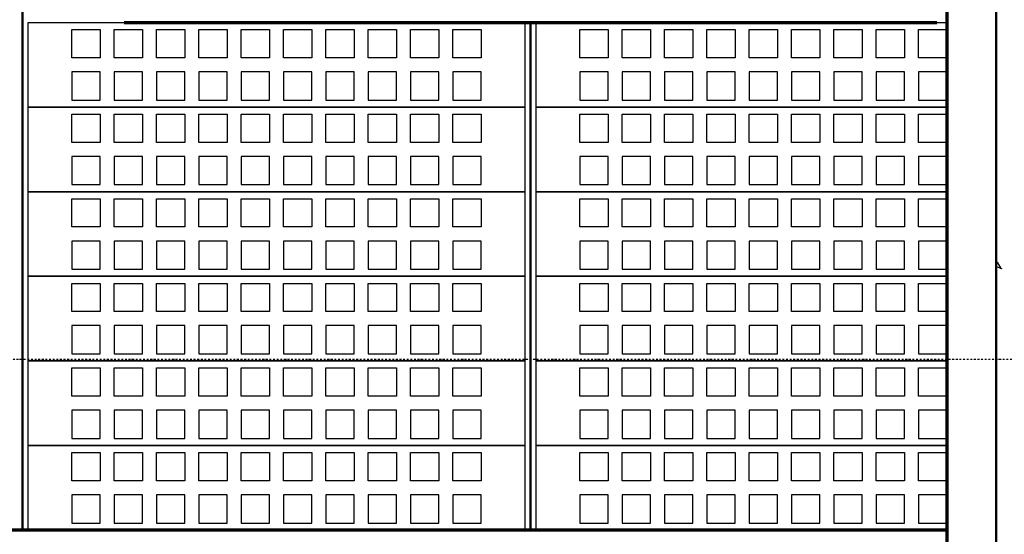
# Model space of a CAD drawing. Extents: x -11408 to 65836, y 12866 to 56869.
# Tile 35 of 68: x 23649 to 27138, y 19931 to 21756. Entities that reach past the tile are written whole.
import ezdxf

# ---------------------------------------------------------------- set-up
doc = ezdxf.new("R2010")
doc.units = 0
doc.linetypes.add('DASHDOT', pattern=[25.4, 12.7, -6.35, 0, -6.35])
doc.layers.add('stramien', color=1, linetype='DASHDOT')
doc.layers.add('vanarris', color=253, linetype='Continuous')

msp = doc.modelspace()

# ---------------------------------------------------------------- linework, layer by layer
at = {"layer": 'stramien', "color": 1, "ltscale": 0.5}
msp.add_lwpolyline([(63695.6, 20551.2), (-11408.5, 20551.2)], dxfattribs=at)
at = {"layer": 'vanarris', "lineweight": 50}
for p, q in [((27108.9, 38046.2), (27108.9, 16916.2)), ((23658.9, 23906.2), (23658.9, 19946.2)), ((25458.9, 21746.2), (25458.9, 19946.2))]:
    msp.add_line(p, q, dxfattribs=at)
at = {"layer": 'vanarris', "lineweight": 70}
for p, q in [((26933.9, 30346.2), (26933.9, 17046.2)), ((24018.9, 21746.2), (26898.9, 21746.2)), ((26933.9, 19946.2), (9983.9, 19946.2))]:
    msp.add_line(p, q, dxfattribs=at)
at = {"layer": 'vanarris', "lineweight": 25}
for p, q in [((23678.9, 21446.2), (23678.9, 21746.2)), ((23678.9, 21746.2), (25438.9, 21746.2)), ((25438.9, 21746.2), (25438.9, 21446.2)), ((25478.9, 21446.2), (25478.9, 21746.2)), ((25478.9, 21746.2), (26933.9, 21746.2)), ((23833.9, 21621.2), (23833.9, 21721.2)), ((23833.9, 21721.2), (23933.9, 21721.2)), ((23933.9, 21721.2), (23933.9, 21621.2)), ((23983.9, 21621.2), (23983.9, 21721.2)), ((23983.9, 21721.2), (24083.9, 21721.2)), ((24083.9, 21721.2), (24083.9, 21621.2)), ((24133.9, 21621.2), (24133.9, 21721.2)), ((24133.9, 21721.2), (24233.9, 21721.2)), ((24233.9, 21721.2), (24233.9, 21621.2)), ((24283.9, 21621.2), (24283.9, 21721.2)), ((24283.9, 21721.2), (24383.9, 21721.2)), ((24383.9, 21721.2), (24383.9, 21621.2)), ((24433.9, 21621.2), (24433.9, 21721.2)), ((24433.9, 21721.2), (24533.9, 21721.2)), ((24533.9, 21721.2), (24533.9, 21621.2)), ((24583.9, 21621.2), (24583.9, 21721.2)), ((24583.9, 21721.2), (24683.9, 21721.2)), ((24683.9, 21721.2), (24683.9, 21621.2)), ((24733.9, 21621.2), (24733.9, 21721.2)), ((24733.9, 21721.2), (24833.9, 21721.2)), ((24833.9, 21721.2), (24833.9, 21621.2)), ((24883.9, 21621.2), (24883.9, 21721.2)), ((24883.9, 21721.2), (24983.9, 21721.2)), ((24983.9, 21721.2), (24983.9, 21621.2)), ((25033.9, 21621.2), (25033.9, 21721.2)), ((25033.9, 21721.2), (25133.9, 21721.2)), ((25133.9, 21721.2), (25133.9, 21621.2)), ((25183.9, 21621.2), (25183.9, 21721.2)), ((25183.9, 21721.2), (25283.9, 21721.2)), ((25283.9, 21721.2), (25283.9, 21621.2)), ((25633.9, 21621.2), (25633.9, 21721.2)), ((25633.9, 21721.2), (25733.9, 21721.2)), ((25733.9, 21721.2), (25733.9, 21621.2)), ((25783.9, 21621.2), (25783.9, 21721.2)), ((25783.9, 21721.2), (25883.9, 21721.2)), ((25883.9, 21721.2), (25883.9, 21621.2)), ((25933.9, 21621.2), (25933.9, 21721.2)), ((25933.9, 21721.2), (26033.9, 21721.2)), ((26033.9, 21721.2), (26033.9, 21621.2)), ((26083.9, 21621.2), (26083.9, 21721.2)), ((26083.9, 21721.2), (26183.9, 21721.2)), ((26183.9, 21721.2), (26183.9, 21621.2)), ((26233.9, 21621.2), (26233.9, 21721.2)), ((26233.9, 21721.2), (26333.9, 21721.2)), ((26333.9, 21721.2), (26333.9, 21621.2)), ((26383.9, 21621.2), (26383.9, 21721.2)), ((26383.9, 21721.2), (26483.9, 21721.2)), ((26483.9, 21721.2), (26483.9, 21621.2)), ((26533.9, 21621.2), (26533.9, 21721.2)), ((26533.9, 21721.2), (26633.9, 21721.2)), ((26633.9, 21721.2), (26633.9, 21621.2)), ((26683.9, 21621.2), (26683.9, 21721.2)), ((26683.9, 21721.2), (26783.9, 21721.2)), ((26783.9, 21721.2), (26783.9, 21621.2)), ((26833.9, 21621.2), (26833.9, 21721.2)), ((26833.9, 21721.2), (26933.9, 21721.2)), ((26933.9, 21721.2), (26933.9, 21621.2)), ((23933.9, 21621.2), (23833.9, 21621.2)), ((24083.9, 21621.2), (23983.9, 21621.2)), ((24233.9, 21621.2), (24133.9, 21621.2)), ((24383.9, 21621.2), (24283.9, 21621.2)), ((24533.9, 21621.2), (24433.9, 21621.2)), ((24683.9, 21621.2), (24583.9, 21621.2)), ((24833.9, 21621.2), (24733.9, 21621.2)), ((24983.9, 21621.2), (24883.9, 21621.2)), ((25133.9, 21621.2), (25033.9, 21621.2)), ((25283.9, 21621.2), (25183.9, 21621.2)), ((25733.9, 21621.2), (25633.9, 21621.2)), ((25883.9, 21621.2), (25783.9, 21621.2)), ((26033.9, 21621.2), (25933.9, 21621.2)), ((26183.9, 21621.2), (26083.9, 21621.2)), ((26333.9, 21621.2), (26233.9, 21621.2)), ((26483.9, 21621.2), (26383.9, 21621.2)), ((26633.9, 21621.2), (26533.9, 21621.2)), ((26783.9, 21621.2), (26683.9, 21621.2)), ((26933.9, 21621.2), (26833.9, 21621.2)), ((23833.9, 21571.2), (23833.9, 21471.2)), ((23933.9, 21571.2), (23833.9, 21571.2)), ((23933.9, 21471.2), (23933.9, 21571.2)), ((23983.9, 21571.2), (23983.9, 21471.2)), ((24083.9, 21571.2), (23983.9, 21571.2)), ((24083.9, 21471.2), (24083.9, 21571.2)), ((24133.9, 21571.2), (24133.9, 21471.2)), ((24233.9, 21571.2), (24133.9, 21571.2)), ((24233.9, 21471.2), (24233.9, 21571.2)), ((24283.9, 21571.2), (24283.9, 21471.2)), ((24383.9, 21571.2), (24283.9, 21571.2)), ((24383.9, 21471.2), (24383.9, 21571.2)), ((24433.9, 21571.2), (24433.9, 21471.2)), ((24533.9, 21571.2), (24433.9, 21571.2)), ((24533.9, 21471.2), (24533.9, 21571.2)), ((24583.9, 21571.2), (24583.9, 21471.2)), ((24683.9, 21571.2), (24583.9, 21571.2)), ((24683.9, 21471.2), (24683.9, 21571.2)), ((24733.9, 21571.2), (24733.9, 21471.2)), ((24833.9, 21571.2), (24733.9, 21571.2)), ((24833.9, 21471.2), (24833.9, 21571.2)), ((24883.9, 21571.2), (24883.9, 21471.2)), ((24983.9, 21571.2), (24883.9, 21571.2)), ((24983.9, 21471.2), (24983.9, 21571.2)), ((25033.9, 21571.2), (25033.9, 21471.2)), ((25133.9, 21571.2), (25033.9, 21571.2)), ((25133.9, 21471.2), (25133.9, 21571.2)), ((25183.9, 21571.2), (25183.9, 21471.2)), ((25283.9, 21571.2), (25183.9, 21571.2)), ((25283.9, 21471.2), (25283.9, 21571.2)), ((25633.9, 21571.2), (25633.9, 21471.2)), ((25733.9, 21571.2), (25633.9, 21571.2)), ((25733.9, 21471.2), (25733.9, 21571.2)), ((25783.9, 21571.2), (25783.9, 21471.2)), ((25883.9, 21571.2), (25783.9, 21571.2)), ((25883.9, 21471.2), (25883.9, 21571.2)), ((25933.9, 21571.2), (25933.9, 21471.2)), ((26033.9, 21571.2), (25933.9, 21571.2)), ((26033.9, 21471.2), (26033.9, 21571.2)), ((26083.9, 21571.2), (26083.9, 21471.2)), ((26183.9, 21571.2), (26083.9, 21571.2)), ((26183.9, 21471.2), (26183.9, 21571.2)), ((26233.9, 21571.2), (26233.9, 21471.2)), ((26333.9, 21571.2), (26233.9, 21571.2)), ((26333.9, 21471.2), (26333.9, 21571.2)), ((26383.9, 21571.2), (26383.9, 21471.2)), ((26483.9, 21571.2), (26383.9, 21571.2)), ((26483.9, 21471.2), (26483.9, 21571.2)), ((26533.9, 21571.2), (26533.9, 21471.2)), ((26633.9, 21571.2), (26533.9, 21571.2)), ((26633.9, 21471.2), (26633.9, 21571.2)), ((26683.9, 21571.2), (26683.9, 21471.2)), ((26783.9, 21571.2), (26683.9, 21571.2)), ((26783.9, 21471.2), (26783.9, 21571.2)), ((26833.9, 21571.2), (26833.9, 21471.2)), ((26933.9, 21571.2), (26833.9, 21571.2)), ((26933.9, 21471.2), (26933.9, 21571.2)), ((23833.9, 21471.2), (23933.9, 21471.2)), ((23983.9, 21471.2), (24083.9, 21471.2)), ((24133.9, 21471.2), (24233.9, 21471.2)), ((24283.9, 21471.2), (24383.9, 21471.2)), ((24433.9, 21471.2), (24533.9, 21471.2)), ((24583.9, 21471.2), (24683.9, 21471.2)), ((24733.9, 21471.2), (24833.9, 21471.2)), ((24883.9, 21471.2), (24983.9, 21471.2)), ((25033.9, 21471.2), (25133.9, 21471.2)), ((25183.9, 21471.2), (25283.9, 21471.2)), ((25633.9, 21471.2), (25733.9, 21471.2)), ((25783.9, 21471.2), (25883.9, 21471.2)), ((25933.9, 21471.2), (26033.9, 21471.2)), ((26083.9, 21471.2), (26183.9, 21471.2)), ((26233.9, 21471.2), (26333.9, 21471.2)), ((26383.9, 21471.2), (26483.9, 21471.2)), ((26533.9, 21471.2), (26633.9, 21471.2)), ((26683.9, 21471.2), (26783.9, 21471.2)), ((26833.9, 21471.2), (26933.9, 21471.2)), ((23678.9, 21146.2), (23678.9, 21446.2)), ((23678.9, 21446.2), (25438.9, 21446.2)), ((25438.9, 21446.2), (23678.9, 21446.2)), ((23833.9, 21321.2), (23833.9, 21421.2)), ((23833.9, 21421.2), (23933.9, 21421.2)), ((23933.9, 21421.2), (23933.9, 21321.2)), ((23983.9, 21321.2), (23983.9, 21421.2)), ((23983.9, 21421.2), (24083.9, 21421.2)), ((24083.9, 21421.2), (24083.9, 21321.2)), ((24133.9, 21321.2), (24133.9, 21421.2)), ((24133.9, 21421.2), (24233.9, 21421.2)), ((24233.9, 21421.2), (24233.9, 21321.2)), ((24283.9, 21321.2), (24283.9, 21421.2)), ((24283.9, 21421.2), (24383.9, 21421.2)), ((24383.9, 21421.2), (24383.9, 21321.2)), ((24433.9, 21321.2), (24433.9, 21421.2)), ((24433.9, 21421.2), (24533.9, 21421.2)), ((24533.9, 21421.2), (24533.9, 21321.2)), ((24583.9, 21321.2), (24583.9, 21421.2)), ((24583.9, 21421.2), (24683.9, 21421.2)), ((24683.9, 21421.2), (24683.9, 21321.2)), ((24733.9, 21321.2), (24733.9, 21421.2)), ((24733.9, 21421.2), (24833.9, 21421.2)), ((24833.9, 21421.2), (24833.9, 21321.2)), ((24883.9, 21321.2), (24883.9, 21421.2)), ((24883.9, 21421.2), (24983.9, 21421.2)), ((24983.9, 21421.2), (24983.9, 21321.2)), ((25033.9, 21321.2), (25033.9, 21421.2)), ((25033.9, 21421.2), (25133.9, 21421.2)), ((25133.9, 21421.2), (25133.9, 21321.2)), ((25183.9, 21321.2), (25183.9, 21421.2)), ((25183.9, 21421.2), (25283.9, 21421.2)), ((25283.9, 21421.2), (25283.9, 21321.2)), ((25438.9, 21446.2), (25438.9, 21146.2)), ((25478.9, 21146.2), (25478.9, 21446.2)), ((25478.9, 21446.2), (26933.9, 21446.2)), ((26933.9, 21446.2), (25478.9, 21446.2)), ((25633.9, 21321.2), (25633.9, 21421.2)), ((25633.9, 21421.2), (25733.9, 21421.2)), ((25733.9, 21421.2), (25733.9, 21321.2)), ((25783.9, 21321.2), (25783.9, 21421.2)), ((25783.9, 21421.2), (25883.9, 21421.2)), ((25883.9, 21421.2), (25883.9, 21321.2)), ((25933.9, 21321.2), (25933.9, 21421.2)), ((25933.9, 21421.2), (26033.9, 21421.2)), ((26033.9, 21421.2), (26033.9, 21321.2)), ((26083.9, 21321.2), (26083.9, 21421.2)), ((26083.9, 21421.2), (26183.9, 21421.2)), ((26183.9, 21421.2), (26183.9, 21321.2)), ((26233.9, 21321.2), (26233.9, 21421.2)), ((26233.9, 21421.2), (26333.9, 21421.2)), ((26333.9, 21421.2), (26333.9, 21321.2)), ((26383.9, 21321.2), (26383.9, 21421.2)), ((26383.9, 21421.2), (26483.9, 21421.2)), ((26483.9, 21421.2), (26483.9, 21321.2)), ((26533.9, 21321.2), (26533.9, 21421.2)), ((26533.9, 21421.2), (26633.9, 21421.2)), ((26633.9, 21421.2), (26633.9, 21321.2)), ((26683.9, 21321.2), (26683.9, 21421.2)), ((26683.9, 21421.2), (26783.9, 21421.2)), ((26783.9, 21421.2), (26783.9, 21321.2)), ((26833.9, 21321.2), (26833.9, 21421.2)), ((26833.9, 21421.2), (26933.9, 21421.2)), ((26933.9, 21421.2), (26933.9, 21321.2)), ((23933.9, 21321.2), (23833.9, 21321.2)), ((24083.9, 21321.2), (23983.9, 21321.2)), ((24233.9, 21321.2), (24133.9, 21321.2)), ((24383.9, 21321.2), (24283.9, 21321.2)), ((24533.9, 21321.2), (24433.9, 21321.2)), ((24683.9, 21321.2), (24583.9, 21321.2)), ((24833.9, 21321.2), (24733.9, 21321.2)), ((24983.9, 21321.2), (24883.9, 21321.2)), ((25133.9, 21321.2), (25033.9, 21321.2)), ((25283.9, 21321.2), (25183.9, 21321.2)), ((25733.9, 21321.2), (25633.9, 21321.2)), ((25883.9, 21321.2), (25783.9, 21321.2)), ((26033.9, 21321.2), (25933.9, 21321.2)), ((26183.9, 21321.2), (26083.9, 21321.2)), ((26333.9, 21321.2), (26233.9, 21321.2)), ((26483.9, 21321.2), (26383.9, 21321.2)), ((26633.9, 21321.2), (26533.9, 21321.2)), ((26783.9, 21321.2), (26683.9, 21321.2)), ((26933.9, 21321.2), (26833.9, 21321.2)), ((23833.9, 21271.2), (23833.9, 21171.2)), ((23933.9, 21271.2), (23833.9, 21271.2)), ((23933.9, 21171.2), (23933.9, 21271.2)), ((23983.9, 21271.2), (23983.9, 21171.2)), ((24083.9, 21271.2), (23983.9, 21271.2)), ((24083.9, 21171.2), (24083.9, 21271.2)), ((24133.9, 21271.2), (24133.9, 21171.2)), ((24233.9, 21271.2), (24133.9, 21271.2)), ((24233.9, 21171.2), (24233.9, 21271.2)), ((24283.9, 21271.2), (24283.9, 21171.2)), ((24383.9, 21271.2), (24283.9, 21271.2)), ((24383.9, 21171.2), (24383.9, 21271.2)), ((24433.9, 21271.2), (24433.9, 21171.2)), ((24533.9, 21271.2), (24433.9, 21271.2)), ((24533.9, 21171.2), (24533.9, 21271.2)), ((24583.9, 21271.2), (24583.9, 21171.2)), ((24683.9, 21271.2), (24583.9, 21271.2)), ((24683.9, 21171.2), (24683.9, 21271.2)), ((24733.9, 21271.2), (24733.9, 21171.2)), ((24833.9, 21271.2), (24733.9, 21271.2)), ((24833.9, 21171.2), (24833.9, 21271.2)), ((24883.9, 21271.2), (24883.9, 21171.2)), ((24983.9, 21271.2), (24883.9, 21271.2)), ((24983.9, 21171.2), (24983.9, 21271.2)), ((25033.9, 21271.2), (25033.9, 21171.2)), ((25133.9, 21271.2), (25033.9, 21271.2)), ((25133.9, 21171.2), (25133.9, 21271.2)), ((25183.9, 21271.2), (25183.9, 21171.2)), ((25283.9, 21271.2), (25183.9, 21271.2)), ((25283.9, 21171.2), (25283.9, 21271.2)), ((25633.9, 21271.2), (25633.9, 21171.2)), ((25733.9, 21271.2), (25633.9, 21271.2)), ((25733.9, 21171.2), (25733.9, 21271.2)), ((25783.9, 21271.2), (25783.9, 21171.2)), ((25883.9, 21271.2), (25783.9, 21271.2)), ((25883.9, 21171.2), (25883.9, 21271.2)), ((25933.9, 21271.2), (25933.9, 21171.2)), ((26033.9, 21271.2), (25933.9, 21271.2)), ((26033.9, 21171.2), (26033.9, 21271.2)), ((26083.9, 21271.2), (26083.9, 21171.2)), ((26183.9, 21271.2), (26083.9, 21271.2)), ((26183.9, 21171.2), (26183.9, 21271.2)), ((26233.9, 21271.2), (26233.9, 21171.2)), ((26333.9, 21271.2), (26233.9, 21271.2)), ((26333.9, 21171.2), (26333.9, 21271.2)), ((26383.9, 21271.2), (26383.9, 21171.2)), ((26483.9, 21271.2), (26383.9, 21271.2)), ((26483.9, 21171.2), (26483.9, 21271.2)), ((26533.9, 21271.2), (26533.9, 21171.2)), ((26633.9, 21271.2), (26533.9, 21271.2)), ((26633.9, 21171.2), (26633.9, 21271.2)), ((26683.9, 21271.2), (26683.9, 21171.2)), ((26783.9, 21271.2), (26683.9, 21271.2)), ((26783.9, 21171.2), (26783.9, 21271.2)), ((26833.9, 21271.2), (26833.9, 21171.2)), ((26933.9, 21271.2), (26833.9, 21271.2)), ((26933.9, 21171.2), (26933.9, 21271.2)), ((23678.9, 20846.2), (23678.9, 21146.2)), ((23678.9, 21146.2), (25438.9, 21146.2)), ((25438.9, 21146.2), (23678.9, 21146.2)), ((23833.9, 21171.2), (23933.9, 21171.2)), ((23983.9, 21171.2), (24083.9, 21171.2)), ((24133.9, 21171.2), (24233.9, 21171.2)), ((24283.9, 21171.2), (24383.9, 21171.2)), ((24433.9, 21171.2), (24533.9, 21171.2)), ((24583.9, 21171.2), (24683.9, 21171.2)), ((24733.9, 21171.2), (24833.9, 21171.2)), ((24883.9, 21171.2), (24983.9, 21171.2)), ((25033.9, 21171.2), (25133.9, 21171.2)), ((25183.9, 21171.2), (25283.9, 21171.2)), ((25438.9, 21146.2), (25438.9, 20846.2)), ((25478.9, 20846.2), (25478.9, 21146.2)), ((25478.9, 21146.2), (26933.9, 21146.2)), ((26933.9, 21146.2), (25478.9, 21146.2)), ((25633.9, 21171.2), (25733.9, 21171.2)), ((25783.9, 21171.2), (25883.9, 21171.2)), ((25933.9, 21171.2), (26033.9, 21171.2)), ((26083.9, 21171.2), (26183.9, 21171.2)), ((26233.9, 21171.2), (26333.9, 21171.2)), ((26383.9, 21171.2), (26483.9, 21171.2)), ((26533.9, 21171.2), (26633.9, 21171.2)), ((26683.9, 21171.2), (26783.9, 21171.2)), ((26833.9, 21171.2), (26933.9, 21171.2)), ((23833.9, 21021.2), (23833.9, 21121.2)), ((23833.9, 21121.2), (23933.9, 21121.2)), ((23933.9, 21121.2), (23933.9, 21021.2)), ((23983.9, 21021.2), (23983.9, 21121.2)), ((23983.9, 21121.2), (24083.9, 21121.2)), ((24083.9, 21121.2), (24083.9, 21021.2)), ((24133.9, 21021.2), (24133.9, 21121.2)), ((24133.9, 21121.2), (24233.9, 21121.2)), ((24233.9, 21121.2), (24233.9, 21021.2)), ((24283.9, 21021.2), (24283.9, 21121.2)), ((24283.9, 21121.2), (24383.9, 21121.2)), ((24383.9, 21121.2), (24383.9, 21021.2)), ((24433.9, 21021.2), (24433.9, 21121.2)), ((24433.9, 21121.2), (24533.9, 21121.2)), ((24533.9, 21121.2), (24533.9, 21021.2)), ((24583.9, 21021.2), (24583.9, 21121.2)), ((24583.9, 21121.2), (24683.9, 21121.2)), ((24683.9, 21121.2), (24683.9, 21021.2)), ((24733.9, 21021.2), (24733.9, 21121.2)), ((24733.9, 21121.2), (24833.9, 21121.2)), ((24833.9, 21121.2), (24833.9, 21021.2)), ((24883.9, 21021.2), (24883.9, 21121.2)), ((24883.9, 21121.2), (24983.9, 21121.2)), ((24983.9, 21121.2), (24983.9, 21021.2)), ((25033.9, 21021.2), (25033.9, 21121.2)), ((25033.9, 21121.2), (25133.9, 21121.2)), ((25133.9, 21121.2), (25133.9, 21021.2)), ((25183.9, 21021.2), (25183.9, 21121.2)), ((25183.9, 21121.2), (25283.9, 21121.2)), ((25283.9, 21121.2), (25283.9, 21021.2)), ((25633.9, 21021.2), (25633.9, 21121.2)), ((25633.9, 21121.2), (25733.9, 21121.2)), ((25733.9, 21121.2), (25733.9, 21021.2)), ((25783.9, 21021.2), (25783.9, 21121.2)), ((25783.9, 21121.2), (25883.9, 21121.2)), ((25883.9, 21121.2), (25883.9, 21021.2)), ((25933.9, 21021.2), (25933.9, 21121.2)), ((25933.9, 21121.2), (26033.9, 21121.2)), ((26033.9, 21121.2), (26033.9, 21021.2)), ((26083.9, 21021.2), (26083.9, 21121.2)), ((26083.9, 21121.2), (26183.9, 21121.2)), ((26183.9, 21121.2), (26183.9, 21021.2)), ((26233.9, 21021.2), (26233.9, 21121.2)), ((26233.9, 21121.2), (26333.9, 21121.2)), ((26333.9, 21121.2), (26333.9, 21021.2)), ((26383.9, 21021.2), (26383.9, 21121.2)), ((26383.9, 21121.2), (26483.9, 21121.2)), ((26483.9, 21121.2), (26483.9, 21021.2)), ((26533.9, 21021.2), (26533.9, 21121.2)), ((26533.9, 21121.2), (26633.9, 21121.2)), ((26633.9, 21121.2), (26633.9, 21021.2)), ((26683.9, 21021.2), (26683.9, 21121.2)), ((26683.9, 21121.2), (26783.9, 21121.2)), ((26783.9, 21121.2), (26783.9, 21021.2)), ((26833.9, 21021.2), (26833.9, 21121.2)), ((26833.9, 21121.2), (26933.9, 21121.2)), ((26933.9, 21121.2), (26933.9, 21021.2)), ((23933.9, 21021.2), (23833.9, 21021.2)), ((24083.9, 21021.2), (23983.9, 21021.2)), ((24233.9, 21021.2), (24133.9, 21021.2)), ((24383.9, 21021.2), (24283.9, 21021.2)), ((24533.9, 21021.2), (24433.9, 21021.2)), ((24683.9, 21021.2), (24583.9, 21021.2)), ((24833.9, 21021.2), (24733.9, 21021.2)), ((24983.9, 21021.2), (24883.9, 21021.2)), ((25133.9, 21021.2), (25033.9, 21021.2)), ((25283.9, 21021.2), (25183.9, 21021.2)), ((25733.9, 21021.2), (25633.9, 21021.2)), ((25883.9, 21021.2), (25783.9, 21021.2)), ((26033.9, 21021.2), (25933.9, 21021.2)), ((26183.9, 21021.2), (26083.9, 21021.2)), ((26333.9, 21021.2), (26233.9, 21021.2)), ((26483.9, 21021.2), (26383.9, 21021.2)), ((26633.9, 21021.2), (26533.9, 21021.2)), ((26783.9, 21021.2), (26683.9, 21021.2)), ((26933.9, 21021.2), (26833.9, 21021.2)), ((23833.9, 20971.2), (23833.9, 20871.2)), ((23933.9, 20971.2), (23833.9, 20971.2)), ((23933.9, 20871.2), (23933.9, 20971.2)), ((23983.9, 20971.2), (23983.9, 20871.2)), ((24083.9, 20971.2), (23983.9, 20971.2)), ((24083.9, 20871.2), (24083.9, 20971.2)), ((24133.9, 20971.2), (24133.9, 20871.2)), ((24233.9, 20971.2), (24133.9, 20971.2)), ((24233.9, 20871.2), (24233.9, 20971.2)), ((24283.9, 20971.2), (24283.9, 20871.2)), ((24383.9, 20971.2), (24283.9, 20971.2)), ((24383.9, 20871.2), (24383.9, 20971.2)), ((24433.9, 20971.2), (24433.9, 20871.2)), ((24533.9, 20971.2), (24433.9, 20971.2)), ((24533.9, 20871.2), (24533.9, 20971.2)), ((24583.9, 20971.2), (24583.9, 20871.2)), ((24683.9, 20971.2), (24583.9, 20971.2)), ((24683.9, 20871.2), (24683.9, 20971.2)), ((24733.9, 20971.2), (24733.9, 20871.2)), ((24833.9, 20971.2), (24733.9, 20971.2)), ((24833.9, 20871.2), (24833.9, 20971.2)), ((24883.9, 20971.2), (24883.9, 20871.2)), ((24983.9, 20971.2), (24883.9, 20971.2)), ((24983.9, 20871.2), (24983.9, 20971.2)), ((25033.9, 20971.2), (25033.9, 20871.2)), ((25133.9, 20971.2), (25033.9, 20971.2)), ((25133.9, 20871.2), (25133.9, 20971.2)), ((25183.9, 20971.2), (25183.9, 20871.2)), ((25283.9, 20971.2), (25183.9, 20971.2)), ((25283.9, 20871.2), (25283.9, 20971.2)), ((25633.9, 20971.2), (25633.9, 20871.2)), ((25733.9, 20971.2), (25633.9, 20971.2)), ((25733.9, 20871.2), (25733.9, 20971.2)), ((25783.9, 20971.2), (25783.9, 20871.2)), ((25883.9, 20971.2), (25783.9, 20971.2)), ((25883.9, 20871.2), (25883.9, 20971.2)), ((25933.9, 20971.2), (25933.9, 20871.2)), ((26033.9, 20971.2), (25933.9, 20971.2)), ((26033.9, 20871.2), (26033.9, 20971.2)), ((26083.9, 20971.2), (26083.9, 20871.2)), ((26183.9, 20971.2), (26083.9, 20971.2)), ((26183.9, 20871.2), (26183.9, 20971.2)), ((26233.9, 20971.2), (26233.9, 20871.2)), ((26333.9, 20971.2), (26233.9, 20971.2)), ((26333.9, 20871.2), (26333.9, 20971.2)), ((26383.9, 20971.2), (26383.9, 20871.2)), ((26483.9, 20971.2), (26383.9, 20971.2)), ((26483.9, 20871.2), (26483.9, 20971.2)), ((26533.9, 20971.2), (26533.9, 20871.2)), ((26633.9, 20971.2), (26533.9, 20971.2)), ((26633.9, 20871.2), (26633.9, 20971.2)), ((26683.9, 20971.2), (26683.9, 20871.2)), ((26783.9, 20971.2), (26683.9, 20971.2)), ((26783.9, 20871.2), (26783.9, 20971.2)), ((26833.9, 20971.2), (26833.9, 20871.2)), ((26933.9, 20971.2), (26833.9, 20971.2)), ((26933.9, 20871.2), (26933.9, 20971.2)), ((23833.9, 20871.2), (23933.9, 20871.2)), ((23983.9, 20871.2), (24083.9, 20871.2)), ((24133.9, 20871.2), (24233.9, 20871.2)), ((24283.9, 20871.2), (24383.9, 20871.2)), ((24433.9, 20871.2), (24533.9, 20871.2)), ((24583.9, 20871.2), (24683.9, 20871.2)), ((24733.9, 20871.2), (24833.9, 20871.2)), ((24883.9, 20871.2), (24983.9, 20871.2)), ((25033.9, 20871.2), (25133.9, 20871.2)), ((25183.9, 20871.2), (25283.9, 20871.2)), ((25633.9, 20871.2), (25733.9, 20871.2)), ((25783.9, 20871.2), (25883.9, 20871.2)), ((25933.9, 20871.2), (26033.9, 20871.2)), ((26083.9, 20871.2), (26183.9, 20871.2)), ((26233.9, 20871.2), (26333.9, 20871.2)), ((26383.9, 20871.2), (26483.9, 20871.2)), ((26533.9, 20871.2), (26633.9, 20871.2)), ((26683.9, 20871.2), (26783.9, 20871.2)), ((26833.9, 20871.2), (26933.9, 20871.2)), ((27113.9, 20896.2), (27108.9, 20891.2)), ((27108.9, 20881.2), (27128.9, 20873.7)), ((27126.4, 20873.7), (27113.9, 20896.2)), ((23678.9, 20546.2), (23678.9, 20846.2)), ((23678.9, 20846.2), (25438.9, 20846.2)), ((25438.9, 20846.2), (23678.9, 20846.2)), ((25438.9, 20846.2), (25438.9, 20546.2)), ((25478.9, 20546.2), (25478.9, 20846.2)), ((25478.9, 20846.2), (26933.9, 20846.2)), ((26933.9, 20846.2), (25478.9, 20846.2)), ((23833.9, 20721.2), (23833.9, 20821.2)), ((23833.9, 20821.2), (23933.9, 20821.2)), ((23933.9, 20821.2), (23933.9, 20721.2)), ((23983.9, 20721.2), (23983.9, 20821.2)), ((23983.9, 20821.2), (24083.9, 20821.2)), ((24083.9, 20821.2), (24083.9, 20721.2)), ((24133.9, 20721.2), (24133.9, 20821.2)), ((24133.9, 20821.2), (24233.9, 20821.2)), ((24233.9, 20821.2), (24233.9, 20721.2)), ((24283.9, 20721.2), (24283.9, 20821.2)), ((24283.9, 20821.2), (24383.9, 20821.2)), ((24383.9, 20821.2), (24383.9, 20721.2)), ((24433.9, 20721.2), (24433.9, 20821.2)), ((24433.9, 20821.2), (24533.9, 20821.2)), ((24533.9, 20821.2), (24533.9, 20721.2)), ((24583.9, 20721.2), (24583.9, 20821.2)), ((24583.9, 20821.2), (24683.9, 20821.2)), ((24683.9, 20821.2), (24683.9, 20721.2)), ((24733.9, 20721.2), (24733.9, 20821.2)), ((24733.9, 20821.2), (24833.9, 20821.2)), ((24833.9, 20821.2), (24833.9, 20721.2)), ((24883.9, 20721.2), (24883.9, 20821.2)), ((24883.9, 20821.2), (24983.9, 20821.2)), ((24983.9, 20821.2), (24983.9, 20721.2)), ((25033.9, 20721.2), (25033.9, 20821.2)), ((25033.9, 20821.2), (25133.9, 20821.2)), ((25133.9, 20821.2), (25133.9, 20721.2)), ((25183.9, 20721.2), (25183.9, 20821.2)), ((25183.9, 20821.2), (25283.9, 20821.2)), ((25283.9, 20821.2), (25283.9, 20721.2)), ((25633.9, 20721.2), (25633.9, 20821.2)), ((25633.9, 20821.2), (25733.9, 20821.2)), ((25733.9, 20821.2), (25733.9, 20721.2)), ((25783.9, 20721.2), (25783.9, 20821.2)), ((25783.9, 20821.2), (25883.9, 20821.2)), ((25883.9, 20821.2), (25883.9, 20721.2)), ((25933.9, 20721.2), (25933.9, 20821.2)), ((25933.9, 20821.2), (26033.9, 20821.2)), ((26033.9, 20821.2), (26033.9, 20721.2)), ((26083.9, 20721.2), (26083.9, 20821.2)), ((26083.9, 20821.2), (26183.9, 20821.2)), ((26183.9, 20821.2), (26183.9, 20721.2)), ((26233.9, 20721.2), (26233.9, 20821.2)), ((26233.9, 20821.2), (26333.9, 20821.2)), ((26333.9, 20821.2), (26333.9, 20721.2)), ((26383.9, 20721.2), (26383.9, 20821.2)), ((26383.9, 20821.2), (26483.9, 20821.2)), ((26483.9, 20821.2), (26483.9, 20721.2)), ((26533.9, 20721.2), (26533.9, 20821.2)), ((26533.9, 20821.2), (26633.9, 20821.2)), ((26633.9, 20821.2), (26633.9, 20721.2)), ((26683.9, 20721.2), (26683.9, 20821.2)), ((26683.9, 20821.2), (26783.9, 20821.2)), ((26783.9, 20821.2), (26783.9, 20721.2)), ((26833.9, 20721.2), (26833.9, 20821.2)), ((26833.9, 20821.2), (26933.9, 20821.2)), ((26933.9, 20821.2), (26933.9, 20721.2)), ((23933.9, 20721.2), (23833.9, 20721.2)), ((24083.9, 20721.2), (23983.9, 20721.2)), ((24233.9, 20721.2), (24133.9, 20721.2)), ((24383.9, 20721.2), (24283.9, 20721.2)), ((24533.9, 20721.2), (24433.9, 20721.2)), ((24683.9, 20721.2), (24583.9, 20721.2)), ((24833.9, 20721.2), (24733.9, 20721.2)), ((24983.9, 20721.2), (24883.9, 20721.2)), ((25133.9, 20721.2), (25033.9, 20721.2)), ((25283.9, 20721.2), (25183.9, 20721.2)), ((25733.9, 20721.2), (25633.9, 20721.2)), ((25883.9, 20721.2), (25783.9, 20721.2)), ((26033.9, 20721.2), (25933.9, 20721.2)), ((26183.9, 20721.2), (26083.9, 20721.2)), ((26333.9, 20721.2), (26233.9, 20721.2)), ((26483.9, 20721.2), (26383.9, 20721.2)), ((26633.9, 20721.2), (26533.9, 20721.2)), ((26783.9, 20721.2), (26683.9, 20721.2)), ((26933.9, 20721.2), (26833.9, 20721.2)), ((23833.9, 20671.2), (23833.9, 20571.2)), ((23933.9, 20671.2), (23833.9, 20671.2)), ((23933.9, 20571.2), (23933.9, 20671.2)), ((23983.9, 20671.2), (23983.9, 20571.2)), ((24083.9, 20671.2), (23983.9, 20671.2)), ((24083.9, 20571.2), (24083.9, 20671.2)), ((24133.9, 20671.2), (24133.9, 20571.2)), ((24233.9, 20671.2), (24133.9, 20671.2)), ((24233.9, 20571.2), (24233.9, 20671.2)), ((24283.9, 20671.2), (24283.9, 20571.2)), ((24383.9, 20671.2), (24283.9, 20671.2)), ((24383.9, 20571.2), (24383.9, 20671.2)), ((24433.9, 20671.2), (24433.9, 20571.2)), ((24533.9, 20671.2), (24433.9, 20671.2)), ((24533.9, 20571.2), (24533.9, 20671.2)), ((24583.9, 20671.2), (24583.9, 20571.2)), ((24683.9, 20671.2), (24583.9, 20671.2)), ((24683.9, 20571.2), (24683.9, 20671.2)), ((24733.9, 20671.2), (24733.9, 20571.2)), ((24833.9, 20671.2), (24733.9, 20671.2)), ((24833.9, 20571.2), (24833.9, 20671.2)), ((24883.9, 20671.2), (24883.9, 20571.2)), ((24983.9, 20671.2), (24883.9, 20671.2)), ((24983.9, 20571.2), (24983.9, 20671.2)), ((25033.9, 20671.2), (25033.9, 20571.2)), ((25133.9, 20671.2), (25033.9, 20671.2)), ((25133.9, 20571.2), (25133.9, 20671.2)), ((25183.9, 20671.2), (25183.9, 20571.2)), ((25283.9, 20671.2), (25183.9, 20671.2)), ((25283.9, 20571.2), (25283.9, 20671.2)), ((25633.9, 20671.2), (25633.9, 20571.2)), ((25733.9, 20671.2), (25633.9, 20671.2)), ((25733.9, 20571.2), (25733.9, 20671.2)), ((25783.9, 20671.2), (25783.9, 20571.2)), ((25883.9, 20671.2), (25783.9, 20671.2)), ((25883.9, 20571.2), (25883.9, 20671.2)), ((25933.9, 20671.2), (25933.9, 20571.2)), ((26033.9, 20671.2), (25933.9, 20671.2)), ((26033.9, 20571.2), (26033.9, 20671.2)), ((26083.9, 20671.2), (26083.9, 20571.2)), ((26183.9, 20671.2), (26083.9, 20671.2)), ((26183.9, 20571.2), (26183.9, 20671.2)), ((26233.9, 20671.2), (26233.9, 20571.2)), ((26333.9, 20671.2), (26233.9, 20671.2)), ((26333.9, 20571.2), (26333.9, 20671.2)), ((26383.9, 20671.2), (26383.9, 20571.2)), ((26483.9, 20671.2), (26383.9, 20671.2)), ((26483.9, 20571.2), (26483.9, 20671.2)), ((26533.9, 20671.2), (26533.9, 20571.2)), ((26633.9, 20671.2), (26533.9, 20671.2)), ((26633.9, 20571.2), (26633.9, 20671.2)), ((26683.9, 20671.2), (26683.9, 20571.2)), ((26783.9, 20671.2), (26683.9, 20671.2)), ((26783.9, 20571.2), (26783.9, 20671.2)), ((26833.9, 20671.2), (26833.9, 20571.2)), ((26933.9, 20671.2), (26833.9, 20671.2)), ((26933.9, 20571.2), (26933.9, 20671.2)), ((23833.9, 20571.2), (23933.9, 20571.2)), ((23983.9, 20571.2), (24083.9, 20571.2)), ((24133.9, 20571.2), (24233.9, 20571.2)), ((24283.9, 20571.2), (24383.9, 20571.2)), ((24433.9, 20571.2), (24533.9, 20571.2)), ((24583.9, 20571.2), (24683.9, 20571.2)), ((24733.9, 20571.2), (24833.9, 20571.2)), ((24883.9, 20571.2), (24983.9, 20571.2)), ((25033.9, 20571.2), (25133.9, 20571.2)), ((25183.9, 20571.2), (25283.9, 20571.2)), ((25633.9, 20571.2), (25733.9, 20571.2)), ((25783.9, 20571.2), (25883.9, 20571.2)), ((25933.9, 20571.2), (26033.9, 20571.2)), ((26083.9, 20571.2), (26183.9, 20571.2)), ((26233.9, 20571.2), (26333.9, 20571.2)), ((26383.9, 20571.2), (26483.9, 20571.2)), ((26533.9, 20571.2), (26633.9, 20571.2)), ((26683.9, 20571.2), (26783.9, 20571.2)), ((26833.9, 20571.2), (26933.9, 20571.2)), ((25438.9, 20546.2), (23678.9, 20546.2)), ((23678.9, 20246.2), (23678.9, 20546.2)), ((23678.9, 20546.2), (25438.9, 20546.2)), ((23833.9, 20421.2), (23833.9, 20521.2)), ((23833.9, 20521.2), (23933.9, 20521.2)), ((23933.9, 20521.2), (23933.9, 20421.2)), ((23983.9, 20421.2), (23983.9, 20521.2)), ((23983.9, 20521.2), (24083.9, 20521.2)), ((24083.9, 20521.2), (24083.9, 20421.2)), ((24133.9, 20421.2), (24133.9, 20521.2)), ((24133.9, 20521.2), (24233.9, 20521.2)), ((24233.9, 20521.2), (24233.9, 20421.2)), ((24283.9, 20421.2), (24283.9, 20521.2)), ((24283.9, 20521.2), (24383.9, 20521.2)), ((24383.9, 20521.2), (24383.9, 20421.2)), ((24433.9, 20421.2), (24433.9, 20521.2)), ((24433.9, 20521.2), (24533.9, 20521.2)), ((24533.9, 20521.2), (24533.9, 20421.2)), ((24583.9, 20421.2), (24583.9, 20521.2)), ((24583.9, 20521.2), (24683.9, 20521.2)), ((24683.9, 20521.2), (24683.9, 20421.2)), ((24733.9, 20421.2), (24733.9, 20521.2)), ((24733.9, 20521.2), (24833.9, 20521.2)), ((24833.9, 20521.2), (24833.9, 20421.2)), ((24883.9, 20421.2), (24883.9, 20521.2)), ((24883.9, 20521.2), (24983.9, 20521.2)), ((24983.9, 20521.2), (24983.9, 20421.2)), ((25033.9, 20421.2), (25033.9, 20521.2)), ((25033.9, 20521.2), (25133.9, 20521.2)), ((25133.9, 20521.2), (25133.9, 20421.2)), ((25183.9, 20421.2), (25183.9, 20521.2)), ((25183.9, 20521.2), (25283.9, 20521.2)), ((25283.9, 20521.2), (25283.9, 20421.2)), ((25438.9, 20546.2), (25438.9, 20246.2)), ((26933.9, 20546.2), (25478.9, 20546.2)), ((25478.9, 20246.2), (25478.9, 20546.2)), ((25478.9, 20546.2), (26933.9, 20546.2)), ((25633.9, 20421.2), (25633.9, 20521.2)), ((25633.9, 20521.2), (25733.9, 20521.2)), ((25733.9, 20521.2), (25733.9, 20421.2)), ((25783.9, 20421.2), (25783.9, 20521.2)), ((25783.9, 20521.2), (25883.9, 20521.2)), ((25883.9, 20521.2), (25883.9, 20421.2)), ((25933.9, 20421.2), (25933.9, 20521.2)), ((25933.9, 20521.2), (26033.9, 20521.2)), ((26033.9, 20521.2), (26033.9, 20421.2)), ((26083.9, 20421.2), (26083.9, 20521.2)), ((26083.9, 20521.2), (26183.9, 20521.2)), ((26183.9, 20521.2), (26183.9, 20421.2)), ((26233.9, 20421.2), (26233.9, 20521.2)), ((26233.9, 20521.2), (26333.9, 20521.2)), ((26333.9, 20521.2), (26333.9, 20421.2)), ((26383.9, 20421.2), (26383.9, 20521.2)), ((26383.9, 20521.2), (26483.9, 20521.2)), ((26483.9, 20521.2), (26483.9, 20421.2)), ((26533.9, 20421.2), (26533.9, 20521.2)), ((26533.9, 20521.2), (26633.9, 20521.2)), ((26633.9, 20521.2), (26633.9, 20421.2)), ((26683.9, 20421.2), (26683.9, 20521.2)), ((26683.9, 20521.2), (26783.9, 20521.2)), ((26783.9, 20521.2), (26783.9, 20421.2)), ((26833.9, 20421.2), (26833.9, 20521.2)), ((26833.9, 20521.2), (26933.9, 20521.2)), ((26933.9, 20521.2), (26933.9, 20421.2)), ((23933.9, 20421.2), (23833.9, 20421.2)), ((24083.9, 20421.2), (23983.9, 20421.2)), ((24233.9, 20421.2), (24133.9, 20421.2)), ((24383.9, 20421.2), (24283.9, 20421.2)), ((24533.9, 20421.2), (24433.9, 20421.2)), ((24683.9, 20421.2), (24583.9, 20421.2)), ((24833.9, 20421.2), (24733.9, 20421.2)), ((24983.9, 20421.2), (24883.9, 20421.2)), ((25133.9, 20421.2), (25033.9, 20421.2)), ((25283.9, 20421.2), (25183.9, 20421.2)), ((25733.9, 20421.2), (25633.9, 20421.2)), ((25883.9, 20421.2), (25783.9, 20421.2)), ((26033.9, 20421.2), (25933.9, 20421.2)), ((26183.9, 20421.2), (26083.9, 20421.2)), ((26333.9, 20421.2), (26233.9, 20421.2)), ((26483.9, 20421.2), (26383.9, 20421.2)), ((26633.9, 20421.2), (26533.9, 20421.2)), ((26783.9, 20421.2), (26683.9, 20421.2)), ((26933.9, 20421.2), (26833.9, 20421.2)), ((23833.9, 20371.2), (23833.9, 20271.2)), ((23933.9, 20371.2), (23833.9, 20371.2)), ((23933.9, 20271.2), (23933.9, 20371.2)), ((23983.9, 20371.2), (23983.9, 20271.2)), ((24083.9, 20371.2), (23983.9, 20371.2)), ((24083.9, 20271.2), (24083.9, 20371.2)), ((24133.9, 20371.2), (24133.9, 20271.2)), ((24233.9, 20371.2), (24133.9, 20371.2)), ((24233.9, 20271.2), (24233.9, 20371.2)), ((24283.9, 20371.2), (24283.9, 20271.2)), ((24383.9, 20371.2), (24283.9, 20371.2)), ((24383.9, 20271.2), (24383.9, 20371.2)), ((24433.9, 20371.2), (24433.9, 20271.2)), ((24533.9, 20371.2), (24433.9, 20371.2)), ((24533.9, 20271.2), (24533.9, 20371.2)), ((24583.9, 20371.2), (24583.9, 20271.2)), ((24683.9, 20371.2), (24583.9, 20371.2)), ((24683.9, 20271.2), (24683.9, 20371.2)), ((24733.9, 20371.2), (24733.9, 20271.2)), ((24833.9, 20371.2), (24733.9, 20371.2)), ((24833.9, 20271.2), (24833.9, 20371.2)), ((24883.9, 20371.2), (24883.9, 20271.2)), ((24983.9, 20371.2), (24883.9, 20371.2)), ((24983.9, 20271.2), (24983.9, 20371.2)), ((25033.9, 20371.2), (25033.9, 20271.2)), ((25133.9, 20371.2), (25033.9, 20371.2)), ((25133.9, 20271.2), (25133.9, 20371.2)), ((25183.9, 20371.2), (25183.9, 20271.2)), ((25283.9, 20371.2), (25183.9, 20371.2)), ((25283.9, 20271.2), (25283.9, 20371.2)), ((25633.9, 20371.2), (25633.9, 20271.2)), ((25733.9, 20371.2), (25633.9, 20371.2)), ((25733.9, 20271.2), (25733.9, 20371.2)), ((25783.9, 20371.2), (25783.9, 20271.2)), ((25883.9, 20371.2), (25783.9, 20371.2)), ((25883.9, 20271.2), (25883.9, 20371.2)), ((25933.9, 20371.2), (25933.9, 20271.2)), ((26033.9, 20371.2), (25933.9, 20371.2)), ((26033.9, 20271.2), (26033.9, 20371.2)), ((26083.9, 20371.2), (26083.9, 20271.2)), ((26183.9, 20371.2), (26083.9, 20371.2)), ((26183.9, 20271.2), (26183.9, 20371.2)), ((26233.9, 20371.2), (26233.9, 20271.2)), ((26333.9, 20371.2), (26233.9, 20371.2)), ((26333.9, 20271.2), (26333.9, 20371.2)), ((26383.9, 20371.2), (26383.9, 20271.2)), ((26483.9, 20371.2), (26383.9, 20371.2)), ((26483.9, 20271.2), (26483.9, 20371.2)), ((26533.9, 20371.2), (26533.9, 20271.2)), ((26633.9, 20371.2), (26533.9, 20371.2)), ((26633.9, 20271.2), (26633.9, 20371.2)), ((26683.9, 20371.2), (26683.9, 20271.2)), ((26783.9, 20371.2), (26683.9, 20371.2)), ((26783.9, 20271.2), (26783.9, 20371.2)), ((26833.9, 20371.2), (26833.9, 20271.2)), ((26933.9, 20371.2), (26833.9, 20371.2)), ((26933.9, 20271.2), (26933.9, 20371.2)), ((23833.9, 20271.2), (23933.9, 20271.2)), ((23983.9, 20271.2), (24083.9, 20271.2)), ((24133.9, 20271.2), (24233.9, 20271.2)), ((24283.9, 20271.2), (24383.9, 20271.2)), ((24433.9, 20271.2), (24533.9, 20271.2)), ((24583.9, 20271.2), (24683.9, 20271.2)), ((24733.9, 20271.2), (24833.9, 20271.2)), ((24883.9, 20271.2), (24983.9, 20271.2)), ((25033.9, 20271.2), (25133.9, 20271.2)), ((25183.9, 20271.2), (25283.9, 20271.2)), ((25633.9, 20271.2), (25733.9, 20271.2)), ((25783.9, 20271.2), (25883.9, 20271.2)), ((25933.9, 20271.2), (26033.9, 20271.2)), ((26083.9, 20271.2), (26183.9, 20271.2)), ((26233.9, 20271.2), (26333.9, 20271.2)), ((26383.9, 20271.2), (26483.9, 20271.2)), ((26533.9, 20271.2), (26633.9, 20271.2)), ((26683.9, 20271.2), (26783.9, 20271.2)), ((26833.9, 20271.2), (26933.9, 20271.2)), ((23678.9, 19946.2), (23678.9, 20246.2)), ((23678.9, 20246.2), (25438.9, 20246.2)), ((25438.9, 20246.2), (23678.9, 20246.2)), ((25438.9, 20246.2), (25438.9, 19946.2)), ((25478.9, 19946.2), (25478.9, 20246.2)), ((25478.9, 20246.2), (26933.9, 20246.2)), ((26933.9, 20246.2), (25478.9, 20246.2)), ((23833.9, 20121.2), (23833.9, 20221.2)), ((23833.9, 20221.2), (23933.9, 20221.2)), ((23933.9, 20221.2), (23933.9, 20121.2)), ((23983.9, 20121.2), (23983.9, 20221.2)), ((23983.9, 20221.2), (24083.9, 20221.2)), ((24083.9, 20221.2), (24083.9, 20121.2)), ((24133.9, 20121.2), (24133.9, 20221.2)), ((24133.9, 20221.2), (24233.9, 20221.2)), ((24233.9, 20221.2), (24233.9, 20121.2)), ((24283.9, 20121.2), (24283.9, 20221.2)), ((24283.9, 20221.2), (24383.9, 20221.2)), ((24383.9, 20221.2), (24383.9, 20121.2)), ((24433.9, 20121.2), (24433.9, 20221.2)), ((24433.9, 20221.2), (24533.9, 20221.2)), ((24533.9, 20221.2), (24533.9, 20121.2)), ((24583.9, 20121.2), (24583.9, 20221.2)), ((24583.9, 20221.2), (24683.9, 20221.2)), ((24683.9, 20221.2), (24683.9, 20121.2)), ((24733.9, 20121.2), (24733.9, 20221.2)), ((24733.9, 20221.2), (24833.9, 20221.2)), ((24833.9, 20221.2), (24833.9, 20121.2)), ((24883.9, 20121.2), (24883.9, 20221.2)), ((24883.9, 20221.2), (24983.9, 20221.2)), ((24983.9, 20221.2), (24983.9, 20121.2)), ((25033.9, 20121.2), (25033.9, 20221.2)), ((25033.9, 20221.2), (25133.9, 20221.2)), ((25133.9, 20221.2), (25133.9, 20121.2)), ((25183.9, 20121.2), (25183.9, 20221.2)), ((25183.9, 20221.2), (25283.9, 20221.2)), ((25283.9, 20221.2), (25283.9, 20121.2)), ((25633.9, 20121.2), (25633.9, 20221.2)), ((25633.9, 20221.2), (25733.9, 20221.2)), ((25733.9, 20221.2), (25733.9, 20121.2)), ((25783.9, 20121.2), (25783.9, 20221.2)), ((25783.9, 20221.2), (25883.9, 20221.2)), ((25883.9, 20221.2), (25883.9, 20121.2)), ((25933.9, 20121.2), (25933.9, 20221.2)), ((25933.9, 20221.2), (26033.9, 20221.2)), ((26033.9, 20221.2), (26033.9, 20121.2)), ((26083.9, 20121.2), (26083.9, 20221.2)), ((26083.9, 20221.2), (26183.9, 20221.2)), ((26183.9, 20221.2), (26183.9, 20121.2)), ((26233.9, 20121.2), (26233.9, 20221.2)), ((26233.9, 20221.2), (26333.9, 20221.2)), ((26333.9, 20221.2), (26333.9, 20121.2)), ((26383.9, 20121.2), (26383.9, 20221.2)), ((26383.9, 20221.2), (26483.9, 20221.2)), ((26483.9, 20221.2), (26483.9, 20121.2)), ((26533.9, 20121.2), (26533.9, 20221.2)), ((26533.9, 20221.2), (26633.9, 20221.2)), ((26633.9, 20221.2), (26633.9, 20121.2)), ((26683.9, 20121.2), (26683.9, 20221.2)), ((26683.9, 20221.2), (26783.9, 20221.2)), ((26783.9, 20221.2), (26783.9, 20121.2)), ((26833.9, 20121.2), (26833.9, 20221.2)), ((26833.9, 20221.2), (26933.9, 20221.2)), ((26933.9, 20221.2), (26933.9, 20121.2)), ((23933.9, 20121.2), (23833.9, 20121.2)), ((24083.9, 20121.2), (23983.9, 20121.2)), ((24233.9, 20121.2), (24133.9, 20121.2)), ((24383.9, 20121.2), (24283.9, 20121.2)), ((24533.9, 20121.2), (24433.9, 20121.2)), ((24683.9, 20121.2), (24583.9, 20121.2)), ((24833.9, 20121.2), (24733.9, 20121.2)), ((24983.9, 20121.2), (24883.9, 20121.2)), ((25133.9, 20121.2), (25033.9, 20121.2)), ((25283.9, 20121.2), (25183.9, 20121.2)), ((25733.9, 20121.2), (25633.9, 20121.2)), ((25883.9, 20121.2), (25783.9, 20121.2)), ((26033.9, 20121.2), (25933.9, 20121.2)), ((26183.9, 20121.2), (26083.9, 20121.2)), ((26333.9, 20121.2), (26233.9, 20121.2)), ((26483.9, 20121.2), (26383.9, 20121.2)), ((26633.9, 20121.2), (26533.9, 20121.2)), ((26783.9, 20121.2), (26683.9, 20121.2)), ((26933.9, 20121.2), (26833.9, 20121.2)), ((23833.9, 20071.2), (23833.9, 19971.2)), ((23933.9, 20071.2), (23833.9, 20071.2)), ((23933.9, 19971.2), (23933.9, 20071.2)), ((23983.9, 20071.2), (23983.9, 19971.2)), ((24083.9, 20071.2), (23983.9, 20071.2)), ((24083.9, 19971.2), (24083.9, 20071.2)), ((24133.9, 20071.2), (24133.9, 19971.2)), ((24233.9, 20071.2), (24133.9, 20071.2)), ((24233.9, 19971.2), (24233.9, 20071.2)), ((24283.9, 20071.2), (24283.9, 19971.2)), ((24383.9, 20071.2), (24283.9, 20071.2)), ((24383.9, 19971.2), (24383.9, 20071.2)), ((24433.9, 20071.2), (24433.9, 19971.2)), ((24533.9, 20071.2), (24433.9, 20071.2)), ((24533.9, 19971.2), (24533.9, 20071.2)), ((24583.9, 20071.2), (24583.9, 19971.2)), ((24683.9, 20071.2), (24583.9, 20071.2)), ((24683.9, 19971.2), (24683.9, 20071.2)), ((24733.9, 20071.2), (24733.9, 19971.2)), ((24833.9, 20071.2), (24733.9, 20071.2)), ((24833.9, 19971.2), (24833.9, 20071.2)), ((24883.9, 20071.2), (24883.9, 19971.2)), ((24983.9, 20071.2), (24883.9, 20071.2)), ((24983.9, 19971.2), (24983.9, 20071.2)), ((25033.9, 20071.2), (25033.9, 19971.2)), ((25133.9, 20071.2), (25033.9, 20071.2)), ((25133.9, 19971.2), (25133.9, 20071.2)), ((25183.9, 20071.2), (25183.9, 19971.2)), ((25283.9, 20071.2), (25183.9, 20071.2)), ((25283.9, 19971.2), (25283.9, 20071.2)), ((25633.9, 20071.2), (25633.9, 19971.2)), ((25733.9, 20071.2), (25633.9, 20071.2)), ((25733.9, 19971.2), (25733.9, 20071.2)), ((25783.9, 20071.2), (25783.9, 19971.2)), ((25883.9, 20071.2), (25783.9, 20071.2)), ((25883.9, 19971.2), (25883.9, 20071.2)), ((25933.9, 20071.2), (25933.9, 19971.2)), ((26033.9, 20071.2), (25933.9, 20071.2)), ((26033.9, 19971.2), (26033.9, 20071.2)), ((26083.9, 20071.2), (26083.9, 19971.2)), ((26183.9, 20071.2), (26083.9, 20071.2)), ((26183.9, 19971.2), (26183.9, 20071.2)), ((26233.9, 20071.2), (26233.9, 19971.2)), ((26333.9, 20071.2), (26233.9, 20071.2)), ((26333.9, 19971.2), (26333.9, 20071.2)), ((26383.9, 20071.2), (26383.9, 19971.2)), ((26483.9, 20071.2), (26383.9, 20071.2)), ((26483.9, 19971.2), (26483.9, 20071.2)), ((26533.9, 20071.2), (26533.9, 19971.2)), ((26633.9, 20071.2), (26533.9, 20071.2)), ((26633.9, 19971.2), (26633.9, 20071.2)), ((26683.9, 20071.2), (26683.9, 19971.2)), ((26783.9, 20071.2), (26683.9, 20071.2)), ((26783.9, 19971.2), (26783.9, 20071.2)), ((26833.9, 20071.2), (26833.9, 19971.2)), ((26933.9, 20071.2), (26833.9, 20071.2)), ((26933.9, 19971.2), (26933.9, 20071.2)), ((23833.9, 19971.2), (23933.9, 19971.2)), ((23983.9, 19971.2), (24083.9, 19971.2)), ((24133.9, 19971.2), (24233.9, 19971.2)), ((24283.9, 19971.2), (24383.9, 19971.2)), ((24433.9, 19971.2), (24533.9, 19971.2)), ((24583.9, 19971.2), (24683.9, 19971.2)), ((24733.9, 19971.2), (24833.9, 19971.2)), ((24883.9, 19971.2), (24983.9, 19971.2)), ((25033.9, 19971.2), (25133.9, 19971.2)), ((25183.9, 19971.2), (25283.9, 19971.2)), ((25633.9, 19971.2), (25733.9, 19971.2)), ((25783.9, 19971.2), (25883.9, 19971.2)), ((25933.9, 19971.2), (26033.9, 19971.2)), ((26083.9, 19971.2), (26183.9, 19971.2)), ((26233.9, 19971.2), (26333.9, 19971.2)), ((26383.9, 19971.2), (26483.9, 19971.2)), ((26533.9, 19971.2), (26633.9, 19971.2)), ((26683.9, 19971.2), (26783.9, 19971.2)), ((26833.9, 19971.2), (26933.9, 19971.2)), ((25438.9, 19946.2), (23678.9, 19946.2)), ((26933.9, 19946.2), (25478.9, 19946.2))]:
    msp.add_line(p, q, dxfattribs=at)

doc.saveas('drawing.dxf')
